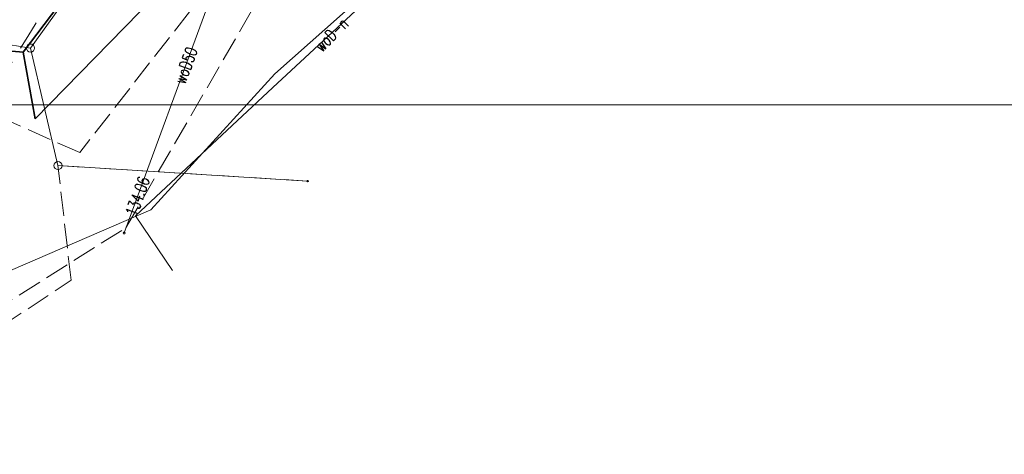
# Model space of a CAD drawing. Header units: metres. Extents: x 7471162 to 7473271, y 5962027 to 5964034.
# Tile 41 of 75: x 7471955 to 7472015, y 5963725 to 5963752. Entities that reach past the tile are written whole.
import ezdxf
from ezdxf.enums import TextEntityAlignment as Align

# ---------------------------------------------------------------- set-up
doc = ezdxf.new("R2010")
doc.units = ezdxf.units.M
doc.header["$MEASUREMENT"] = 0
for name, pattern in [('2_KTJZ01', [2, 1.5, -0.5]), ('2_KTOK05_01', [7.5, 7.5]), ('4_1', [0]), ('4_SUPE04', [2, 1, -1]), ('4_SUPE_01', [0]), ('4_SUPW_01', [0]), ('GDE', [0]), ('GUK', [2, 1.5, -0.5])]:
    doc.linetypes.add(name, pattern=pattern)
doc.layers.get('0').update_dxf_attribs({"color": 250, "linetype": 'CONTINUOUS', "lineweight": 100})
doc.layers.get('Defpoints').update_dxf_attribs({"linetype": 'CONTINUOUS'})
for name, color, linetype, lineweight in [('01_wymiary', 7, 'CONTINUOUS', 0), ('Dzialki', 7, 'GDE', 18), ('Kontury', 90, 'GUK', 18), ('KTJZ_L_0', 7, '2_KTJZ01', 18), ('KTOK_L_4', 7, '2_KTOK05_01', 35), ('Punkty', 7, 'CONTINUOUS', 18), ('SUPE_L_3', 1, '4_SUPE_01', 18), ('SUPW_E_T_0', 5, 'CONTINUOUS', 15), ('SUPW_L_0', 5, '4_SUPW_01', 18), ('SUTW_T_0', 5, 'CONTINUOUS', 18)]:
    doc.layers.add(name, color=color, linetype=linetype, lineweight=lineweight)
doc.styles.get("Standard").update_dxf_attribs({"font": 'Simplex.SHX', "width": 0.75})
doc.dimstyles.new('ISO-25', dxfattribs={"dimscale": 0.4, "dimtxt": 2.5, "dimasz": 2.5, "dimexe": 1.25, "dimexo": 0.625, "dimtad": 1, "dimzin": 1, "dimtxsty": 'Standard', "dimblk": 'OBLIQUE', "dimcen": 2.5, "dimadec": 0, "dimazin": 0, "dimtfac": 1, "dimtmove": 0, "dimatfit": 3, "dimfxl": 1, "dimarcsym": 0})

# ---------------------------------------------------------------- blocks, each defined once
blk = doc.blocks.new('GRT')
at = {"linetype": 'Continuous'}
blk.add_circle((0, 0), 0.25, dxfattribs=at)
blk = doc.blocks.new('GRO')
at = {"linetype": 'Continuous'}
blk.add_circle((0, 0), 0.045, dxfattribs=at)
blk = doc.blocks.new('4_SUPS01_05')
at = {"linetype": 'Continuous'}
blk.add_circle((0, 0), 0.0625, dxfattribs=at)
blk = doc.blocks.new('_Oblique')
at = {"color": 0, "linetype": 'ByBlock', "lineweight": -2, "transparency": 16777216}
blk.add_line((-0.5, -0.5), (0.5, 0.5), dxfattribs=at)
blk = doc.blocks.new('*D463')
at = {"layer": '01_wymiary', "color": 0, "lineweight": -2}
for p, q in [((7472011.429, 5963838.875), (7472010.335, 5963838.346)), ((7472886.134, 5962027.585), (7472010.785, 5963838.564)), ((7472886.777, 5962027.896), (7472885.684, 5962027.367))]:
    blk.add_line(p, q, dxfattribs=at)
at = {"layer": 'Defpoints', "color": 0, "lineweight": 15}
for p in [(7472010.785, 5963838.564), (7472011.654, 5963838.984), (7472887.002, 5962028.005)]:
    blk.add_point(p, dxfattribs=at)
at = {"layer": '01_wymiary', "color": 0, "lineweight": -2}
for p, rotation in [((7472010.785, 5963838.564), 115.7971028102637), ((7472886.134, 5962027.585), 295.7971028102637)]:
    blk.add_blockref('_Oblique', p, dxfattribs=dict(at, rotation=rotation))
at = {"layer": '01_wymiary', "color": 0, "insert": (7472449.22, 5962933.442), "char_height": 1, "attachment_point": 5, "rotation": 295.7971}
blk.add_mtext('2011,44', dxfattribs=at)

msp = doc.modelspace()

# ---------------------------------------------------------------- linework, layer by layer
at = {"color": 0, "linetype": 'Continuous', "lineweight": 15}
msp.add_line((7472120.765, 5963747.037), (7471909.907, 5963747.037), dxfattribs=at)
at = {"layer": 'Dzialki'}
for p, q in [((7471976.57, 5963780.305), (7471955.17, 5963750.535)), ((7471918.35, 5963756.575), (7471955.17, 5963750.535)), ((7471955.17, 5963750.535), (7471956.87, 5963743.275)), ((7471956.87, 5963743.275), (7471972.3, 5963742.315))]:
    msp.add_line(p, q, dxfattribs=at)
at = {"layer": 'Kontury'}
for p, q in [((7471957.68, 5963736.195), (7471956.87, 5963743.275)), ((7471956.87, 5963743.275), (7471972.3, 5963742.315)), ((7471945.02, 5963727.795), (7471957.68, 5963736.195))]:
    msp.add_line(p, q, dxfattribs=at)
at = {"layer": 'KTJZ_L_0', "linetype": '2_KTJZ01'}
for p, q in [((7471967.447, 5963755.927), (7471958.22, 5963744.082)), ((7471961.065, 5963739.431), (7471969.796, 5963754.491)), ((7471958.22, 5963744.082), (7471945.446, 5963749.743)), ((7471946.01, 5963729.945), (7471961.065, 5963739.431))]:
    msp.add_line(p, q, dxfattribs=at)
at = {"layer": 'KTOK_L_4', "linetype": '2_KTOK05_01'}
for p, q in [((7471954.708, 5963750.275), (7471962.824, 5963760.968)), ((7471955.459, 5963746.168), (7471966.045, 5963756.991)), ((7471947.949, 5963750.902), (7471954.708, 5963750.275)), ((7471954.708, 5963750.275), (7471955.459, 5963746.168))]:
    msp.add_line(p, q, dxfattribs=at)
at = {"layer": 'SUPE_L_3', "linetype": '4_SUPE04'}
for p, q in [((7471954.998, 5963751.243), (7471967.714, 5963771.805)), ((7471939.885, 5963726.68), (7471954.998, 5963751.243))]:
    msp.add_line(p, q, dxfattribs=at)
at = {"layer": 'SUPW_L_0', "linetype": '4_SUPW_01'}
for p, q in [((7471984.092, 5963761.036), (7471970.143, 5963748.102)), ((7471960.964, 5963739.112), (7471968.019, 5963758.307)), ((7471970.271, 5963748.94), (7471979.689, 5963757.297)), ((7471962.614, 5963740.546), (7471970.271, 5963748.94)), ((7471970.143, 5963748.102), (7471961.654, 5963740.163)), ((7471943.311, 5963732.189), (7471962.614, 5963740.546)), ((7471961.654, 5963740.163), (7471963.956, 5963736.792))]:
    msp.add_line(p, q, dxfattribs=at)
at = {"layer": 'SUPW_L_0', "linetype": '4_1'}
for p, q in [((7471984.092, 5963761.036), (7471970.143, 5963748.102)), ((7471960.964, 5963739.112), (7471968.019, 5963758.307)), ((7471979.689, 5963757.297), (7471970.271, 5963748.94)), ((7471970.271, 5963748.94), (7471962.614, 5963740.546)), ((7471970.143, 5963748.102), (7471961.654, 5963740.163)), ((7471962.614, 5963740.546), (7471943.311, 5963732.189)), ((7471961.654, 5963740.163), (7471963.956, 5963736.792))]:
    msp.add_line(p, q, dxfattribs=at)

# ---------------------------------------------------------------- block references
at = {"layer": 'Punkty'}
for name, p in [('GRT', (7471955.17, 5963750.535)), ('GRT', (7471956.87, 5963743.275)), ('GRO', (7471972.3, 5963742.315))]:
    msp.add_blockref(name, p, dxfattribs=at)
at = {"layer": 'SUTW_T_0'}
msp.add_blockref('4_SUPS01_05', (7471960.964, 5963739.112), dxfattribs=at)

# ---------------------------------------------------------------- texts
at = {"layer": 'SUPW_E_T_0', "width": 0.7}
for s, rotation, p in [('woD-n', 45.00001, (7471973.766, 5963751.374)), ('woD50', 69.8195, (7471964.769, 5963749.464))]:
    msp.add_text(s, height=0.75, rotation=rotation, dxfattribs=at).set_placement(p, align=Align.MIDDLE)
at = {"layer": 'SUTW_T_0', "width": 0.7}
msp.add_text('134.06', height=0.75, rotation=69.94801, dxfattribs=at).set_placement((7471961.369, 5963740.213), align=Align.MIDDLE_LEFT)

# ---------------------------------------------------------------- dimensions: what is measured, and where the dimension line sits
at = {"layer": '01_wymiary'}
dim = msp.add_aligned_dim(p1=(7472887.002, 5962028.005), p2=(7472011.654, 5963838.984), distance=0.965, dimstyle='ISO-25', dxfattribs=at)
dim.commit()
dim.dimension.update_dxf_attribs({"geometry": '*D463', "text_midpoint": (7472449.22, 5962933.442)})

doc.saveas('drawing.dxf')
